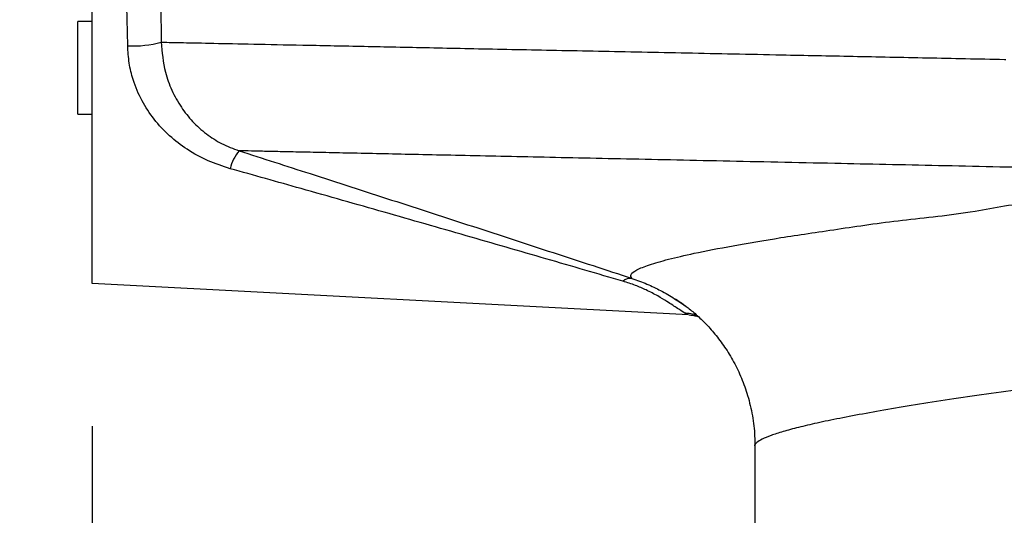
# Model space of a CAD drawing. Extents: x 0 to 8410, y 0 to 5940.
# Tile 106 of 212: x 6655 to 6793, y 2199 to 2268. Entities that reach past the tile are written whole.
import ezdxf

# ---------------------------------------------------------------- set-up
doc = ezdxf.new("R2010")
doc.units = 0
doc.header["$LTSCALE"] = 10
doc.layers.get('0').update_dxf_attribs({"linetype": 'CONTINUOUS'})
doc.styles.add('SLDTEXTSTYLE0', font='TXT', dxfattribs={"width": 0.605})
doc.dimstyles.new('SLDDIMSTYLE1', dxfattribs={"dimtxt": 50, "dimasz": 50, "dimexe": 0, "dimexo": 0.0625, "dimgap": 12.5, "dimtad": 1, "dimdec": 1, "dimrnd": 1e-09, "dimzin": 12, "dimtxsty": 'SLDTEXTSTYLE0', "dimsah": 1, "dimcen": 0.09, "dimazin": 3, "dimtfac": 1, "dimtofl": 0, "dimtmove": 0, "dimatfit": 3, "dimtolj": 1, "dimtzin": 12})

# ---------------------------------------------------------------- blocks, each defined once
blk = doc.blocks.new('_D_6')
at = {"color": 7, "linetype": 'CONTINUOUS'}
for p, q in [((6267.77, 2658.22), (6267.77, 1577.39)), ((7797.78, 2658.22), (7797.78, 1577.39)), ((6267.77, 1592.39), (7797.78, 1592.39))]:
    blk.add_line(p, q, dxfattribs=at)
for points in [[(6267.77, 1592.39), (6317.77, 1584.89), (6317.77, 1599.89)], [(7797.78, 1592.39), (7747.78, 1599.89), (7747.78, 1584.89)]]:
    blk.add_solid(points, dxfattribs=at)
at = {"color": 7, "linetype": 'CONTINUOUS', "insert": (6956.39, 1656.84), "char_height": 50, "attachment_point": 1, "rotation": 360, "style": 'SLDTEXTSTYLE0'}
blk.add_mtext('1530', dxfattribs=at)
blk = doc.blocks.new('_D_9')
at = {"color": 7, "linetype": 'CONTINUOUS'}
for p, q in [((6664.78, 2211.09), (6664.78, 2163.24)), ((7032.78, 2190.57), (7032.78, 2163.24)), ((6664.78, 2178.24), (6305.34, 2178.24)), ((7032.78, 2178.24), (6664.78, 2178.24))]:
    blk.add_line(p, q, dxfattribs=at)
for points in [[(6664.78, 2178.24), (6714.78, 2170.74), (6714.78, 2185.74)], [(7032.78, 2178.24), (6982.78, 2185.74), (6982.78, 2170.74)]]:
    blk.add_solid(points, dxfattribs=at)
at = {"color": 7, "linetype": 'CONTINUOUS', "char_height": 50, "attachment_point": 1, "style": 'SLDTEXTSTYLE0'}
for s, insert in [('368', (6305.34, 2396.17)), ('(4x M10', (6305.34, 2319.43)), ('view E-E)', (6305.34, 2242.7))]:
    blk.add_mtext(s, dxfattribs=dict(at, insert=insert))

msp = doc.modelspace()

# ---------------------------------------------------------------- linework, layer by layer
at = {"color": 7, "linetype": 'CONTINUOUS'}
for p, q in [((6664.78, 2231.09), (6664.78, 2291.61)), ((6664.78, 2267.85), (6662.78, 2267.85)), ((6662.78, 2261.35), (6662.78, 2267.85)), ((6662.78, 2254.85), (6662.78, 2261.35)), ((6662.78, 2254.85), (6664.78, 2254.85)), ((6748.48, 2226.7), (6664.78, 2231.09)), ((6757.78, 2208.3), (6757.78, 2193.79))]:
    msp.add_line(p, q, dxfattribs=at)
at = {"color": 8, "linetype": 'CONTINUOUS'}
msp.add_line((6748.48, 2226.7), (6747.87, 2226.98), dxfattribs=at)
for centre, radius, start, end in [((6670.55, 2279.47), 15.05, 267.0706, 285.1761), ((6690.48, 2245.6), 6.53, 141.0409, 165.8067), ((6740.29, 2230.34), 1.48, 80.7804, 133.4888)]:
    msp.add_arc(centre, radius, start, end, dxfattribs=at)
for points, knots in [([(6672.78, 2296.56), (6672.79, 2296.24), (6672.81, 2295.57), (6673, 2293.28), (6673.27, 2290.13), (6673.57, 2286.23), (6673.89, 2281.61), (6674.17, 2276.47), (6674.39, 2270.86), (6674.45, 2266.93), (6674.49, 2264.95)], [0, 0, 0, 0, 0.126244, 0.25661, 0.378547, 0.50405, 0.626019, 0.751444, 0.873991, 1, 1, 1, 1]), ([(6669.78, 2264.44), (6669.75, 2266.1), (6669.68, 2269.48), (6669.46, 2274.26), (6669.17, 2278.73), (6668.85, 2282.67), (6668.54, 2286.06), (6668.27, 2288.74), (6668.08, 2290.74), (6668.05, 2291.31), (6668.04, 2291.6)], [0, 0, 0, 0, 0.121588, 0.246739, 0.36835, 0.493449, 0.615752, 0.741578, 0.868776, 1, 1, 1, 1]), ([(6674.49, 2264.95), (6674.73, 2264.94), (6675.74, 2264.92), (6678.32, 2264.87), (6682.92, 2264.77), (6688.84, 2264.65), (6696.02, 2264.51), (6704.34, 2264.34), (6713.76, 2264.14), (6724.18, 2263.93), (6735.65, 2263.7), (6748.07, 2263.45), (6760.12, 2263.2), (6771.49, 2262.97), (6781.89, 2262.76), (6789.15, 2262.61), (6792.78, 2262.53)], [0, 0, 0, 0, 0.026649, 0.108237, 0.190123, 0.27211, 0.353996, 0.435584, 0.514591, 0.593867, 0.673235, 0.752512, 0.831519, 0.887668, 0.94385, 1, 1, 1, 1]), ([(6674.49, 2264.95), (6674.6, 2263.53), (6674.8, 2261.21), (6675.92, 2258.16), (6677.21, 2255.83), (6678.84, 2253.77), (6680.75, 2252.06), (6682.93, 2250.64), (6684.57, 2250.02), (6685.4, 2249.71)], [0, 0, 0, 0, 0.209797, 0.342345, 0.479416, 0.60786, 0.739723, 0.867839, 1, 1, 1, 1]), ([(6684.15, 2247.2), (6683.1, 2247.54), (6680.99, 2248.23), (6678.13, 2249.81), (6675.58, 2251.77), (6673.43, 2254.06), (6671.69, 2256.72), (6670.56, 2259.4), (6669.91, 2262.02), (6669.82, 2263.63), (6669.78, 2264.44)], [0, 0, 0, 0, 0.136404, 0.276263, 0.40628, 0.539658, 0.668111, 0.801136, 0.899284, 1, 1, 1, 1]), ([(6792.78, 2262.53), (6792.82, 2262.53), (6792.89, 2262.53), (6792.95, 2262.53), (6792.97, 2262.53)], [0, 0, 0, 0, 0.7380171, 1, 1, 1, 1]), ([(6798.93, 2247.29), (6793.74, 2247.4), (6783.36, 2247.62), (6770.89, 2247.89), (6760.93, 2248.1), (6753.24, 2248.26), (6745.88, 2248.42), (6738.84, 2248.57), (6732.15, 2248.71), (6725.82, 2248.85), (6719.89, 2248.97), (6714.36, 2249.09), (6709.26, 2249.2), (6704.6, 2249.3), (6700.37, 2249.39), (6696.59, 2249.47), (6693.26, 2249.54), (6690.4, 2249.6), (6688.05, 2249.65), (6686.41, 2249.69), (6685.68, 2249.7), (6685.4, 2249.71)], [0, 0, 0, 0, 0.083538, 0.167507, 0.216096, 0.264685, 0.313655, 0.362624, 0.412069, 0.461514, 0.511351, 0.561189, 0.611109, 0.661029, 0.711087, 0.761846, 0.812702, 0.864144, 0.915888, 0.967735, 1, 1, 1, 1]), ([(6685.4, 2249.71), (6688.72, 2248.64), (6695.89, 2246.34), (6706.83, 2242.8), (6718.25, 2239.09), (6727.66, 2236.02), (6735.1, 2233.59), (6738.72, 2232.4), (6740.53, 2231.8)], [0, 0, 0, 0, 0.176257, 0.380133, 0.584509, 0.791371, 0.895701, 1, 1, 1, 1]), ([(6739.27, 2231.41), (6737.49, 2231.93), (6733.94, 2232.97), (6726.62, 2235.1), (6717.24, 2237.81), (6705.75, 2241.1), (6694.69, 2244.24), (6687.47, 2246.27), (6684.15, 2247.2)], [0, 0, 0, 0, 0.1013427, 0.2027111, 0.4071786, 0.6147878, 0.822902, 1, 1, 1, 1]), ([(6740.53, 2231.8), (6740.42, 2231.99), (6740.21, 2232.35), (6741.09, 2233), (6742.84, 2233.71), (6745.52, 2234.48), (6749.34, 2235.37), (6754.52, 2236.38), (6761.24, 2237.52), (6769.17, 2238.69), (6778.27, 2240.05), (6787.65, 2240.85), (6797.04, 2243.07), (6803, 2241.18), (6806.16, 2243.28), (6806.16, 2243.28)], [0, 0, 0, 0, 0.078618, 0.157426, 0.236298, 0.315107, 0.393725, 0.486687, 0.579962, 0.673344, 0.76662, 0.859582, 0.929791, 1, 1, 1, 1, 1]), ([(6747.87, 2226.98), (6747.58, 2227.16), (6746.99, 2227.54), (6745.69, 2228.43), (6744.18, 2229.35), (6742.67, 2230.13), (6741.03, 2230.85), (6739.86, 2231.23), (6739.27, 2231.41)], [0, 0, 0, 0, 0.220546, 0.447371, 0.5983, 0.752847, 0.874896, 1, 1, 1, 1]), ([(6747.87, 2226.98), (6748.48, 2226.93), (6749.22, 2226.88), (6749.8, 2226.47), (6749.9, 2226.4)], [0, 0, 0, 0, 0.823583, 1, 1, 1, 1]), ([(6820.72, 2219.46), (6817.83, 2219.12), (6812.04, 2218.44), (6804.54, 2217.5), (6797.96, 2216.64), (6792.24, 2215.85), (6786.91, 2215.08), (6781.96, 2214.33), (6777.41, 2213.59), (6773.29, 2212.87), (6769.62, 2212.17), (6766.47, 2211.52), (6763.83, 2210.9), (6761.67, 2210.32), (6759.97, 2209.77), (6758.72, 2209.25), (6758, 2208.76), (6757.7, 2208.45), (6757.78, 2208.31), (6757.79, 2208.3)], [0, 0, 0, 0, 0.0731479, 0.1464819, 0.2063045, 0.2662288, 0.3264624, 0.3867999, 0.4483309, 0.5099731, 0.571953, 0.6340469, 0.6938188, 0.753693, 0.813878, 0.8741676, 0.9356578, 0.9972598, 1, 1, 1, 1])]:
    msp.add_open_spline(points, degree=3, knots=knots, dxfattribs=at)
at = {"color": 7, "linetype": 'CONTINUOUS'}
for points, knots in [([(6740.53, 2231.8), (6741.24, 2231.55), (6742.68, 2231.03), (6744.7, 2230.05), (6746.55, 2228.96), (6747.83, 2228.09), (6748.32, 2227.72), (6748.4, 2227.66)], [0, 0, 0, 0, 0.21272, 0.430661, 0.685683, 0.947505, 1, 1, 1, 1]), ([(6746.63, 2228.92), (6746.72, 2228.87), (6747.15, 2228.6), (6748.08, 2227.93), (6749.39, 2226.89), (6750.78, 2225.58), (6752.2, 2224.02), (6753.57, 2222.19), (6754.84, 2220.11), (6755.93, 2217.83), (6756.84, 2215.3), (6757.46, 2212.57), (6757.78, 2210.19), (6757.75, 2208.77), (6757.74, 2208.31)], [0, 0, 0, 0, 0.020865, 0.102059, 0.184092, 0.268745, 0.356898, 0.448449, 0.542601, 0.63842, 0.735188, 0.843172, 0.949033, 1, 1, 1, 1]), ([(6748.56, 2226.68), (6748.72, 2226.67), (6749.13, 2226.65), (6749.6, 2226.51), (6749.82, 2226.43), (6749.9, 2226.4)], [0, 0, 0, 0, 0.288139, 0.71446, 1, 1, 1, 1])]:
    msp.add_open_spline(points, degree=3, knots=knots, dxfattribs=at)

# ---------------------------------------------------------------- dimensions: what is measured, and where the dimension line sits
dim = msp.add_linear_dim(base=(7797.78, 1592.39), p1=(6267.77, 2678.22), p2=(7797.78, 2678.22), angle=360, dimstyle='SLDDIMSTYLE1', dxfattribs=at)
dim.commit()
dim.dimension.update_dxf_attribs({"geometry": '_D_6', "text_midpoint": (7032.78, 1592.39), "dimtype": 160})
dim = msp.add_linear_dim(base=(6664.78, 2178.24), p1=(7032.78, 2210.57), p2=(6664.78, 2231.09), text='<>\\P(4x M10 \\Pview E-E)', dimstyle='SLDDIMSTYLE1', dxfattribs=at)
dim.commit()
dim.dimension.update_dxf_attribs({"geometry": '_D_9', "text_midpoint": (6452.28, 2178.24), "dimtype": 160})

doc.saveas('drawing.dxf')
